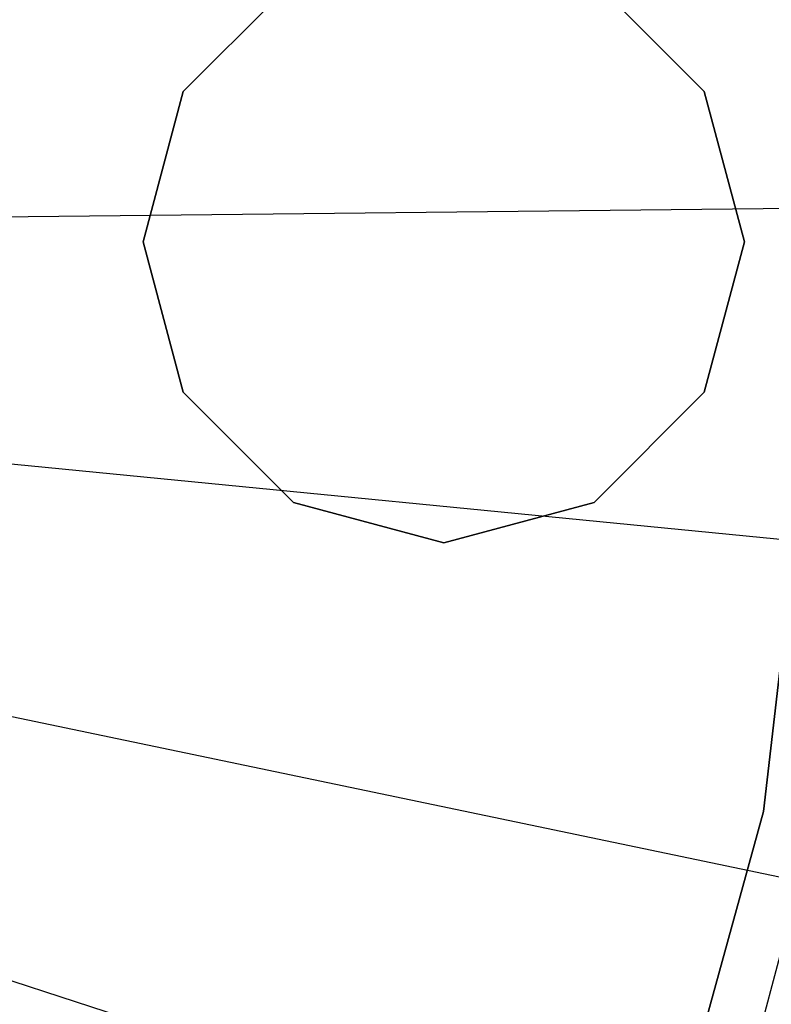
# Model space of a CAD drawing. Extents: x 0 to 27.3, y 0 to 27.3.
# Tile 90 of 117: x 15.548 to 16.173, y 12.997 to 13.815. Entities that reach past the tile are written whole.
import ezdxf

# ---------------------------------------------------------------- set-up
doc = ezdxf.new("R2010")
doc.units = 0
doc.header["$LTSCALE"] = 2.54
doc.layers.get('0').update_dxf_attribs({"color": 13, "linetype": 'CONTINUOUS'})

# ---------------------------------------------------------------- blocks, each defined once
blk = doc.blocks.new('SPUMPKIN_S_PM_STL_1')
at = {"color": 0}
for p, q in [((21.81947, 13.98797, 34.59554), (21.72797, 13.89646, 34.59554)), ((21.72797, 13.89646, 34.79554), (21.81947, 13.98797, 34.79554)), ((21.72797, 13.89646, 34.79554), (21.81947, 13.98797, 34.79554)), ((21.81947, 13.98797, 34.59554), (21.72797, 13.89646, 34.59554)), ((22.16098, 13.89646, 34.59554), (22.06947, 13.98797, 34.59554)), ((22.06947, 13.98797, 34.79554), (22.16098, 13.89646, 34.79554)), ((22.06947, 13.98797, 34.79554), (22.16098, 13.89646, 34.79554)), ((22.16098, 13.89646, 34.59554), (22.06947, 13.98797, 34.59554)), ((21.72797, 13.89646, 34.59554), (21.69447, 13.77146, 34.59554)), ((21.69447, 13.77146, 34.79554), (21.72797, 13.89646, 34.79554)), ((21.69447, 13.77146, 34.79554), (21.72797, 13.89646, 34.79554)), ((21.72797, 13.89646, 34.59554), (21.69447, 13.77146, 34.59554)), ((21.72797, 13.89646, 34.79554), (21.72797, 13.89646, 34.59554)), ((21.72797, 13.89646, 34.79554), (21.72797, 13.89646, 34.59554)), ((22.19447, 13.77146, 34.59554), (22.16098, 13.89646, 34.59554)), ((22.16098, 13.89646, 34.79554), (22.19447, 13.77146, 34.79554)), ((22.16098, 13.89646, 34.79554), (22.19447, 13.77146, 34.79554)), ((22.16098, 13.89646, 34.79554), (22.16098, 13.89646, 34.59554)), ((22.19447, 13.77146, 34.59554), (22.16098, 13.89646, 34.59554)), ((22.16098, 13.89646, 34.79554), (22.16098, 13.89646, 34.59554)), ((21.26083, 13.78872, 223.0262), (22.29502, 13.80011, 223.16753)), ((21.26083, 13.78872, 223.0262), (22.29502, 13.80011, 223.16753)), ((21.69447, 13.77146, 34.59554), (21.72797, 13.64646, 34.59554)), ((21.72797, 13.64646, 34.79554), (21.69447, 13.77146, 34.79554)), ((21.69447, 13.77146, 34.79554), (21.69447, 13.77146, 34.59554)), ((21.69447, 13.77146, 34.79554), (21.69447, 13.77146, 34.59554)), ((21.72797, 13.64646, 34.79554), (21.69447, 13.77146, 34.79554)), ((21.69447, 13.77146, 34.59554), (21.72797, 13.64646, 34.59554)), ((22.16098, 13.64646, 34.59554), (22.19447, 13.77146, 34.59554)), ((22.19447, 13.77146, 34.79554), (22.16098, 13.64646, 34.79554)), ((22.19447, 13.77146, 34.79554), (22.16098, 13.64646, 34.79554)), ((22.16098, 13.64646, 34.59554), (22.19447, 13.77146, 34.59554)), ((22.19447, 13.77146, 34.79554), (22.19447, 13.77146, 34.59554)), ((22.19447, 13.77146, 34.79554), (22.19447, 13.77146, 34.59554)), ((22.21015, 13.2983, 27.39541), (22.25514, 13.68804, 27.39541)), ((22.25514, 13.68804, 28.39541), (22.21015, 13.2983, 28.39541)), ((22.21015, 13.2983, 27.39541), (22.25514, 13.68804, 27.39541)), ((22.25514, 13.68804, 28.39541), (22.21015, 13.2983, 28.39541)), ((21.72797, 13.64646, 34.59554), (21.81947, 13.55496, 34.59554)), ((21.81947, 13.55496, 34.79554), (21.72797, 13.64646, 34.79554)), ((21.72797, 13.64646, 34.79554), (21.72797, 13.64646, 34.59554)), ((21.72797, 13.64646, 34.79554), (21.72797, 13.64646, 34.59554)), ((21.81947, 13.55496, 34.79554), (21.72797, 13.64646, 34.79554)), ((21.72797, 13.64646, 34.59554), (21.81947, 13.55496, 34.59554)), ((22.06947, 13.55496, 34.59554), (22.16098, 13.64646, 34.59554)), ((22.16098, 13.64646, 34.79554), (22.06947, 13.55496, 34.79554)), ((22.16098, 13.64646, 34.79554), (22.06947, 13.55496, 34.79554)), ((22.06947, 13.55496, 34.59554), (22.16098, 13.64646, 34.59554)), ((22.16098, 13.64646, 34.79554), (22.16098, 13.64646, 34.59554)), ((22.16098, 13.64646, 34.79554), (22.16098, 13.64646, 34.59554)), ((21.25351, 13.61927, 223.0262), (22.28287, 13.51878, 223.16753)), ((21.25351, 13.61927, 223.0262), (22.28287, 13.51878, 223.16753)), ((21.81947, 13.55496, 34.59554), (21.94447, 13.52146, 34.59554)), ((21.94447, 13.52146, 34.79554), (21.81947, 13.55496, 34.79554)), ((21.81947, 13.55496, 34.79554), (21.81947, 13.55496, 34.59554)), ((21.81947, 13.55496, 34.79554), (21.81947, 13.55496, 34.59554)), ((21.94447, 13.52146, 34.79554), (21.81947, 13.55496, 34.79554)), ((21.81947, 13.55496, 34.59554), (21.94447, 13.52146, 34.59554)), ((21.94447, 13.52146, 34.59554), (22.06947, 13.55496, 34.59554)), ((22.06947, 13.55496, 34.79554), (21.94447, 13.52146, 34.79554)), ((22.06947, 13.55496, 34.79554), (21.94447, 13.52146, 34.79554)), ((21.94447, 13.52146, 34.59554), (22.06947, 13.55496, 34.59554)), ((22.06947, 13.55496, 34.79554), (22.06947, 13.55496, 34.59554)), ((22.06947, 13.55496, 34.79554), (22.06947, 13.55496, 34.59554)), ((21.94447, 13.52146, 34.59554), (21.94447, 13.52146, 34.79554)), ((21.94447, 13.52146, 34.59554), (21.94447, 13.52146, 34.79554)), ((21.22792, 13.4516, 223.0262), (22.24038, 13.2404, 223.16753)), ((21.22792, 13.4516, 223.0262), (22.24038, 13.2404, 223.16753)), ((22.10619, 12.92, 27.39541), (22.21015, 13.2983, 27.39541)), ((22.21015, 13.2983, 28.39541), (22.10619, 12.92, 28.39541)), ((22.10619, 12.92, 27.39541), (22.21015, 13.2983, 27.39541)), ((22.21015, 13.2983, 28.39541), (22.10619, 12.92, 28.39541)), ((22.21015, 13.2983, 27.39541), (22.21015, 13.2983, 28.39541)), ((22.21015, 13.2983, 27.39541), (22.21015, 13.2983, 28.39541)), ((21.18435, 13.28768, 223.0262), (22.16804, 12.96825, 223.16753)), ((21.18435, 13.28768, 223.0262), (22.16804, 12.96825, 223.16753)), ((22.16804, 12.96825, 223.16753), (22.24038, 13.2404, 223.16753)), ((22.16804, 12.96825, 223.16753), (22.24038, 13.2404, 223.16753))]:
    blk.add_line(p, q, dxfattribs=at)

msp = doc.modelspace()

# ---------------------------------------------------------------- block references
at = {"color": 253}
msp.add_blockref('SPUMPKIN_S_PM_STL_1', (-6.0437, -0.14135, -26.09554), dxfattribs=at)

doc.saveas('drawing.dxf')
